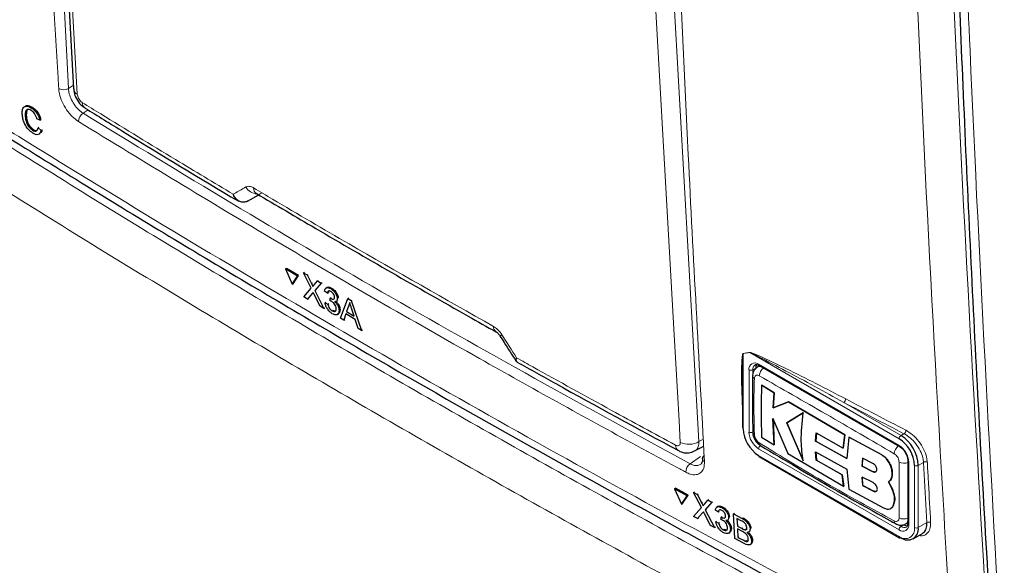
# Paper-space layout 'Blatt2' of a CAD drawing. Header units: millimetres. Extents: x 5 to 418, y 2 to 292.
# Tile 5 of 54: x 98 to 122, y 139 to 152. Entities that reach past the tile are written whole.
import ezdxf

# ---------------------------------------------------------------- set-up
doc = ezdxf.new("R2010")
doc.units = ezdxf.units.MM

psp = doc.layouts.new('Blatt2')

# ---------------------------------------------------------------- linework, layer by layer
at = {"color": 7, "linetype": 'Continuous', "lineweight": 18}
for p, q in [((98.48, 162.252), (99.077, 150.446)), ((113.878, 153.236), (114.527, 141.795)), ((99.077, 150.446), (99.201, 150.528)), ((99.561, 149.919), (99.437, 149.838)), ((105.032, 145.669), (105.055, 145.684)), ((105.054, 145.422), (105.077, 145.437)), ((115.774, 143.975), (115.611, 143.949)), ((115.611, 143.949), (115.611, 142.11)), ((119.43, 141.865), (115.774, 143.975)), ((115.753, 142.028), (115.753, 143.552)), ((115.918, 143.593), (115.847, 143.552)), ((115.847, 143.552), (115.847, 142.028)), ((115.988, 143.688), (119.43, 141.702)), ((118.077, 142.755), (119.477, 141.947)), ((114.527, 141.795), (114.636, 141.853)), ((119.477, 141.947), (119.55, 141.989)), ((119.43, 139.633), (115.988, 141.62)), ((114.31, 141.252), (114.565, 141.431)), ((115.988, 141.456), (119.43, 139.47)), ((118.994, 141.477), (118.996, 141.478)), ((119.665, 141.293), (119.665, 139.769)), ((119.807, 139.687), (119.807, 141.212)), ((120.03, 141.286), (119.901, 141.212)), ((119.901, 141.212), (119.901, 139.687)), ((120.112, 139.809), (120.03, 141.286)), ((118.796, 141.057), (118.799, 141.058)), ((118.804, 140.58), (118.806, 140.582)), ((114.593, 140.295), (114.616, 140.31)), ((114.615, 140.048), (114.637, 140.063)), ((115.584, 139.91), (115.606, 139.926)), ((115.583, 139.663), (115.605, 139.679)), ((119.395, 139.762), (119.477, 139.715)), ((119.548, 139.755), (119.477, 139.715)), ((119.901, 139.687), (120.112, 139.809)), ((115.616, 139.376), (115.638, 139.391))]:
    psp.add_line(p, q, dxfattribs=at)
at = {"color": 7, "linetype": 'Continuous', "lineweight": 25}
for p, q in [((98.579, 161.862), (99.206, 150.434)), ((98.062, 149.912), (98.044, 149.785)), ((98.167, 149.972), (98.191, 149.986)), ((98.02, 149.77), (98.043, 149.785)), ((98.379, 149.67), (98.307, 149.698)), ((98.379, 149.67), (98.403, 149.685)), ((98.196, 149.425), (98.22, 149.439)), ((98.333, 149.485), (98.357, 149.499)), ((98.333, 149.485), (98.407, 149.419)), ((98.407, 149.419), (98.432, 149.434)), ((103.467, 147.685), (103.46, 147.681)), ((103.467, 147.685), (103.745, 147.837)), ((103.684, 147.873), (103.684, 147.873)), ((104.394, 146.024), (104.418, 146.039)), ((104.394, 146.024), (104.561, 145.648)), ((104.692, 145.85), (104.394, 146.024)), ((104.716, 145.865), (104.418, 146.039)), ((104.561, 145.648), (104.692, 145.85)), ((104.584, 145.663), (104.716, 145.865)), ((104.692, 145.85), (104.716, 145.865)), ((104.837, 145.93), (104.861, 145.946)), ((105.026, 145.551), (104.837, 145.93)), ((104.837, 145.93), (104.929, 145.877)), ((104.929, 145.877), (104.952, 145.892)), ((104.929, 145.877), (105.032, 145.669)), ((105.095, 145.632), (105.18, 145.731)), ((105.18, 145.731), (105.203, 145.745)), ((105.18, 145.731), (105.273, 145.676)), ((104.561, 145.648), (104.584, 145.663)), ((104.846, 145.343), (105.026, 145.551)), ((105.273, 145.676), (105.118, 145.497)), ((105.118, 145.497), (105.141, 145.511)), ((105.118, 145.497), (105.337, 145.056)), ((105.273, 145.676), (105.296, 145.691)), ((105.425, 145.431), (105.355, 145.479)), ((105.415, 145.572), (105.389, 145.555)), ((105.504, 145.542), (105.526, 145.557)), ((104.939, 145.288), (104.846, 145.343)), ((105.054, 145.422), (104.939, 145.288)), ((104.939, 145.288), (104.962, 145.304)), ((105.245, 145.11), (105.101, 145.4)), ((105.425, 145.431), (105.448, 145.446)), ((105.489, 145.244), (105.492, 145.31)), ((105.492, 145.31), (105.514, 145.324)), ((105.502, 145.303), (105.524, 145.318)), ((105.638, 145.228), (105.664, 145.245)), ((105.666, 145.299), (105.689, 145.314)), ((105.744, 144.819), (105.922, 145.298)), ((105.922, 145.298), (105.945, 145.313)), ((105.922, 145.298), (106.008, 145.248)), ((106.008, 145.248), (106.031, 145.263)), ((106.008, 145.248), (106.258, 144.519)), ((105.337, 145.056), (105.245, 145.11)), ((105.337, 145.056), (105.359, 145.071)), ((105.365, 145.197), (105.388, 145.211)), ((105.365, 145.197), (105.434, 145.164)), ((105.434, 145.164), (105.457, 145.179)), ((105.542, 144.997), (105.564, 145.011)), ((105.71, 145.014), (105.733, 145.029)), ((105.939, 145.113), (105.894, 144.978)), ((105.894, 144.978), (105.916, 144.993)), ((105.939, 145.113), (105.962, 145.128)), ((106.078, 144.871), (106.016, 145.06)), ((105.669, 144.91), (105.695, 144.927)), ((105.825, 144.772), (105.744, 144.819)), ((105.875, 144.922), (105.825, 144.772)), ((105.825, 144.772), (105.847, 144.787)), ((106.105, 144.788), (105.875, 144.922)), ((105.894, 144.978), (106.078, 144.871)), ((106.177, 144.566), (106.105, 144.788)), ((106.258, 144.519), (106.177, 144.566)), ((106.258, 144.519), (106.282, 144.535)), ((116.01, 143.65), (115.96, 143.621)), ((116.002, 143.658), (119.443, 141.671)), ((115.592, 143.158), (115.592, 142.137)), ((116.062, 143.179), (116.065, 143.181)), ((116.368, 142.988), (116.062, 143.179)), ((116.065, 143.181), (116.371, 142.989)), ((116.346, 142.618), (116.368, 142.988)), ((116.371, 142.989), (116.348, 142.619)), ((116.368, 142.988), (116.371, 142.989)), ((116.718, 142.771), (116.346, 142.618)), ((116.346, 142.618), (116.348, 142.619)), ((116.348, 142.619), (116.721, 142.773)), ((116.718, 142.771), (116.721, 142.773)), ((118.099, 141.962), (116.718, 142.771)), ((116.721, 142.773), (118.101, 141.963)), ((116.339, 142.363), (116.706, 141.503)), ((116.368, 141.713), (116.339, 142.363)), ((116.341, 142.364), (116.37, 141.715)), ((117.083, 142.503), (116.677, 142.256)), ((116.679, 142.257), (117.085, 142.504)), ((116.677, 142.256), (116.679, 142.257)), ((116.677, 142.256), (117.079, 141.327)), ((117.081, 141.328), (116.679, 142.257)), ((116.062, 141.905), (116.368, 141.713)), ((117.386, 141.805), (117.402, 142.008)), ((117.404, 142.009), (117.388, 141.807)), ((117.402, 142.008), (118.06, 141.637)), ((118.06, 141.637), (118.099, 141.962)), ((118.101, 141.963), (118.062, 141.638)), ((118.099, 141.962), (118.101, 141.963)), ((118.202, 141.905), (118.15, 141.38)), ((118.202, 141.905), (118.204, 141.906)), ((118.994, 141.477), (118.202, 141.905)), ((118.204, 141.906), (118.996, 141.478)), ((114.421, 141.565), (114.645, 141.684)), ((116.368, 141.713), (116.37, 141.715)), ((117.386, 141.805), (117.388, 141.807)), ((118.15, 141.38), (117.386, 141.805)), ((117.388, 141.807), (118.153, 141.381)), ((118.06, 141.637), (118.062, 141.638)), ((116.002, 141.426), (119.443, 139.439)), ((116.706, 141.503), (118.071, 140.702)), ((117.385, 141.541), (118.149, 141.116)), ((117.401, 141.337), (117.385, 141.541)), ((117.387, 141.542), (117.404, 141.338)), ((118.536, 141.385), (118.525, 141.192)), ((118.528, 141.193), (118.538, 141.386)), ((118.804, 141.248), (118.536, 141.385)), ((117.401, 141.337), (117.404, 141.338)), ((118.032, 140.981), (117.401, 141.337)), ((117.404, 141.338), (118.034, 140.982)), ((118.525, 141.192), (118.528, 141.193)), ((118.525, 141.192), (118.796, 141.057)), ((118.799, 141.058), (118.528, 141.193)), ((119.646, 141.321), (119.646, 139.796)), ((118.032, 140.981), (118.034, 140.982)), ((118.071, 140.702), (118.032, 140.981)), ((118.034, 140.982), (118.074, 140.703)), ((118.149, 141.116), (118.201, 140.63)), ((118.524, 140.924), (118.535, 140.717)), ((118.795, 140.789), (118.524, 140.924)), ((118.538, 140.718), (118.527, 140.925)), ((119.26, 141.019), (119.263, 141.02)), ((113.93, 140.634), (113.953, 140.65)), ((114.262, 140.483), (113.953, 140.65)), ((118.071, 140.702), (118.074, 140.703)), ((118.535, 140.717), (118.538, 140.718)), ((118.535, 140.717), (118.804, 140.58)), ((118.806, 140.582), (118.538, 140.718)), ((119.256, 140.645), (119.167, 140.807)), ((119.168, 140.807), (119.17, 140.809)), ((119.169, 140.808), (119.259, 140.647)), ((119.256, 140.645), (119.259, 140.647)), ((114.24, 140.467), (113.93, 140.634)), ((113.93, 140.634), (114.101, 140.262)), ((114.101, 140.262), (114.24, 140.467)), ((114.124, 140.278), (114.262, 140.483)), ((114.24, 140.467), (114.262, 140.483)), ((114.391, 140.551), (114.414, 140.567)), ((114.586, 140.177), (114.391, 140.551)), ((114.391, 140.551), (114.487, 140.5)), ((114.487, 140.5), (114.509, 140.516)), ((114.487, 140.5), (114.593, 140.295)), ((118.201, 140.63), (119.051, 140.171)), ((114.101, 140.262), (114.124, 140.278)), ((114.397, 139.963), (114.586, 140.177)), ((114.659, 140.259), (114.748, 140.359)), ((114.845, 140.308), (114.682, 140.124)), ((114.748, 140.359), (114.77, 140.375)), ((114.748, 140.359), (114.845, 140.308)), ((114.845, 140.308), (114.866, 140.323)), ((114.988, 140.205), (114.963, 140.188)), ((115.084, 140.179), (115.106, 140.194)), ((119.283, 140.218), (119.285, 140.22)), ((114.494, 139.912), (114.397, 139.963)), ((114.615, 140.048), (114.494, 139.912)), ((114.494, 139.912), (114.516, 139.927)), ((114.813, 139.74), (114.664, 140.027)), ((114.682, 140.124), (114.704, 140.139)), ((114.682, 140.124), (114.908, 139.689)), ((115.002, 140.066), (114.929, 140.112)), ((115.002, 140.066), (115.023, 140.081)), ((115.067, 139.881), (115.071, 139.946)), ((115.071, 139.946), (115.092, 139.961)), ((115.081, 139.94), (115.103, 139.955)), ((115.253, 139.939), (115.275, 139.955)), ((115.374, 140.023), (115.395, 140.039)), ((115.408, 139.42), (115.374, 140.023)), ((115.374, 140.023), (115.584, 139.91)), ((119.229, 140.156), (119.231, 140.157)), ((114.908, 139.689), (114.813, 139.74)), ((114.908, 139.689), (114.93, 139.704)), ((114.939, 139.83), (114.96, 139.845)), ((114.939, 139.83), (115.01, 139.799)), ((115.01, 139.799), (115.032, 139.814)), ((115.225, 139.869), (115.25, 139.887)), ((115.564, 139.854), (115.457, 139.911)), ((115.457, 139.911), (115.467, 139.726)), ((115.467, 139.726), (115.489, 139.741)), ((115.467, 139.726), (115.583, 139.663)), ((119.593, 139.778), (119.643, 139.807)), ((115.121, 139.634), (115.143, 139.649)), ((115.257, 139.553), (115.282, 139.57)), ((115.297, 139.656), (115.319, 139.671)), ((115.595, 139.589), (115.471, 139.656)), ((115.471, 139.656), (115.483, 139.447)), ((115.483, 139.447), (115.505, 139.463)), ((115.483, 139.447), (115.616, 139.376)), ((115.65, 139.634), (115.672, 139.65)), ((115.748, 139.579), (115.773, 139.597)), ((115.778, 139.654), (115.801, 139.67)), ((119.777, 139.413), (120, 139.542)), ((115.619, 139.307), (115.408, 139.42)), ((115.664, 139.353), (115.686, 139.369)), ((115.779, 139.271), (115.804, 139.289)), ((115.816, 139.369), (115.838, 139.384))]:
    psp.add_line(p, q, dxfattribs=at)
at = {"color": 7, "linetype": 'Continuous', "lineweight": 18, "flags": 128}
for points in [[(98.668, 161.732), (98.697, 161.206), (98.813, 159.102), (99.296, 150.304)], [(114.069, 141.776), (114.039, 142.302), (113.919, 144.409), (113.419, 153.217)]]:
    psp.add_lwpolyline(points, dxfattribs=at)
at = {"color": 7, "linetype": 'Continuous', "lineweight": 18}
for centre, radius, start, end in [((98.954, 150.655), 0.242, 241.8654, 300.6211), ((99.374, 150.453), 0.169, 186.7627, 242.4398), ((99.579, 150.098), 0.162, 178.7918, 234.4647), ((99.575, 149.631), 0.249, 123.6038, 179.3326), ((103.72, 148.203), 0.341, 209.8641, 265.9262), ((103.776, 148.004), 0.16, 178.4114, 235.0292), ((109.648, 144.611), 0.157, 177.8387, 236.1943), ((109.615, 144.517), 0.136, 284.6474, 308.0898), ((115.539, 143.919), 0.0788, 22.6547, 26.0853), ((115.701, 143.945), 0.0789, 22.968, 26.4077), ((115.896, 143.575), 0.146, 50.7967, 189.214), ((115.8, 143.643), 0.102, 242.6097, 297.3903), ((115.982, 143.565), 0.135, 127.2774, 185.4814), ((116.02, 143.684), 0.032, 172.7442, 235.9436), ((116.262, 143.387), 0.257, 125.9042, 175.5829), ((115.921, 143.409), 0.0805, 185.4723, 243.6173), ((118.015, 142.841), 0.106, 305.3773, 359.8199), ((273.122, 439.13), 334.383, 242.38409, 242.66853), ((273.109, 439.103), 334.451, 242.38409, 242.66853), ((116.264, 142.051), 0.512, 182.6055, 237.3945), ((115.8, 142.119), 0.102, 242.6097, 297.3903), ((116.256, 142.046), 0.41, 182.6055, 237.3945), ((119.532, 141.86), 0.102, 122.6055, 177.3945), ((119.488, 142.075), 0.107, 305.7475, 359.8464), ((114.11, 141.703), 0.156, 177.5069, 235.7509), ((114.28, 142.219), 0.491, 244.5222, 300.2404), ((116.091, 141.615), 0.102, 122.6055, 177.3945), ((119.575, 141.48), 0.266, 128.0591, 175.9083), ((119.461, 141.698), 0.0319, 172.7016, 236.3692), ((119.154, 141.27), 0.512, 2.6055, 57.3945), ((114.697, 141.389), 0.0889, 187.5586, 246.6459), ((114.469, 141.043), 0.263, 127.3228, 179.8962), ((119.546, 141.53), 0.266, 244.053, 291.9305), ((119.679, 141.324), 0.0336, 185.8575, 245.6111), ((119.854, 141.303), 0.102, 242.6097, 297.3903), ((120.08, 141.201), 0.0983, 65.2349, 120.7657), ((119.541, 140.156), 0.257, 244.3933, 294.1897), ((119.39, 139.85), 0.0805, 176.4643, 234.483), ((119.522, 139.746), 0.146, 230.7967, 9.214), ((119.532, 139.628), 0.102, 122.6055, 177.3945), ((119.577, 139.65), 0.233, 230.7967, 9.214), ((119.554, 139.815), 0.127, 232.5875, 297.5638), ((119.679, 139.8), 0.0335, 185.6948, 245.6253), ((119.854, 139.778), 0.102, 242.6097, 297.3903), ((120.162, 139.725), 0.0981, 65.253, 120.867), ((119.461, 139.466), 0.032, 172.7442, 235.9436)]:
    psp.add_arc(centre, radius, start, end, dxfattribs=at)
at = {"color": 7, "linetype": 'Continuous', "lineweight": 25}
for centre, radius, start, end in [((116.083, 143.6), 0.165, 150.6194, 182.409), ((115.625, 142.14), 0.0335, 185.6948, 245.6253), ((116.43, 142.147), 0.82, 182.6055, 237.3945), ((115.922, 142.043), 0.0809, 183.0563, 243.1913), ((118.988, 141.174), 0.82, 2.6055, 57.3945), ((118.98, 141.17), 0.922, 2.6055, 57.3945), ((116.087, 141.759), 0.0814, 176.9633, 235.557), ((114.696, 141.376), 0.0867, 117.6139, 179.3631), ((116.02, 141.452), 0.032, 172.7442, 235.9436), ((119.642, 139.646), 0.262, 230.7967, 9.214), ((119.636, 139.895), 0.165, 237.5906, 269.4202), ((119.457, 139.47), 0.0335, 245.6929, 305.6176)]:
    psp.add_arc(centre, radius, start, end, dxfattribs=at)
at = {"color": 7, "linetype": 'Continuous', "lineweight": 18}
psp.add_ellipse((327.804, 271.272), major_axis=(295.049, 166.185), ratio=0.010893, start_param=2.426608, end_param=2.428475, dxfattribs=at)
for points, knots in [([(113.437, 171.439), (113.439, 171.349), (113.45, 170.902), (113.497, 169.026), (113.709, 161.536), (114.082, 151.921), (114.526, 143.808), (114.662, 141.307)], [0, 0, 0, 0, 0.008809, 0.044043, 0.184982, 0.748766, 1, 1, 1, 1]), ([(120.757, 136.297), (120.735, 136.647), (120.624, 138.4), (120.184, 145.777), (119.671, 156.374), (119.402, 165.655), (119.299, 169.218)], [0, 0, 0, 0, 0.032288, 0.161438, 0.678067, 1, 1, 1, 1]), ([(120.188, 169.235), (120.354, 163.708), (120.686, 152.654), (121.326, 141.775), (121.645, 136.334)], [0, 0, 0, 0, 0.4999, 1, 1, 1, 1]), ([(120.63, 168.289), (120.701, 165.458), (120.841, 159.797), (121.247, 148.716), (121.705, 140.547), (122.008, 135.153)], [0, 0, 0, 0, 0.253553, 0.507138, 1, 1, 1, 1]), ([(98.84, 150.441), (98.834, 150.529), (98.809, 150.967), (98.702, 152.809), (98.464, 156.97), (98.312, 160.821), (98.216, 163.252)], [0, 0, 0, 0, 0.020653, 0.103267, 0.433722, 1, 1, 1, 1]), ([(93.497, 152.034), (93.792, 151.843), (95.27, 150.891), (99.163, 148.436), (105.314, 144.735), (112.901, 140.425), (118.148, 137.668), (120.757, 136.297)], [0, 0, 0, 0, 0.0345662, 0.1728355, 0.4495496, 0.7262636, 1, 1, 1, 1]), ([(93.852, 151.445), (95.168, 150.598), (98.005, 148.771), (102.477, 146.029), (107.255, 143.211), (112.135, 140.453), (116.883, 137.873), (120.041, 136.238), (121.506, 135.48)], [0, 0, 0, 0, 0.150956, 0.325426, 0.499897, 0.674467, 0.849037, 1, 1, 1, 1]), ([(121.073, 134.614), (119.605, 135.374), (116.44, 137.012), (111.683, 139.598), (106.793, 142.361), (102.006, 145.185), (97.524, 147.933), (94.682, 149.762), (93.363, 150.611)], [0, 0, 0, 0, 0.150964, 0.325534, 0.500104, 0.674574, 0.849044, 1, 1, 1, 1]), ([(99.326, 149.634), (99.274, 149.671), (99.171, 149.747), (99.029, 149.922), (98.918, 150.119), (98.855, 150.301), (98.844, 150.401), (98.84, 150.441)], [0, 0, 0, 0, 0.214922, 0.429826, 0.644764, 0.859729, 1, 1, 1, 1]), ([(99.077, 150.446), (99.08, 150.416), (99.088, 150.34), (99.134, 150.204), (99.216, 150.055), (99.322, 149.923), (99.399, 149.866), (99.437, 149.838)], [0, 0, 0, 0, 0.140294, 0.355296, 0.57025, 0.785134, 1, 1, 1, 1]), ([(99.296, 150.304), (99.298, 150.288), (99.302, 150.257), (99.324, 150.206), (99.354, 150.158), (99.387, 150.122), (99.408, 150.108), (99.417, 150.102)], [0, 0, 0, 0, 0.214751, 0.429579, 0.643815, 0.857551, 1, 1, 1, 1]), ([(99.417, 150.102), (99.569, 150.008), (100.327, 149.54), (101.557, 148.789), (102.645, 148.137), (103.116, 147.855)], [0, 0, 0, 0, 0.124102, 0.620516, 1, 1, 1, 1]), ([(99.437, 149.838), (101.855, 148.368), (106.694, 145.425), (111.77, 142.644), (114.31, 141.252)], [0, 0, 0, 0, 0.499744, 1, 1, 1, 1]), ([(114.206, 141.044), (114.125, 141.087), (113.72, 141.306), (112.023, 142.225), (108.737, 144.048), (104.163, 146.681), (100.938, 148.65), (99.326, 149.634)], [0, 0, 0, 0, 0.015838, 0.079188, 0.332598, 0.666299, 1, 1, 1, 1]), ([(103.116, 147.855), (103.201, 147.904), (103.304, 147.964), (103.407, 148.023), (103.424, 148.033)], [0, 0, 0, 0, 0.830622, 1, 1, 1, 1]), ([(103.424, 148.033), (103.447, 148.041), (103.493, 148.058), (103.564, 148.037), (103.606, 148.014), (103.616, 148.009)], [0, 0, 0, 0, 0.428971, 0.858107, 1, 1, 1, 1]), ([(103.616, 148.009), (103.771, 147.917), (104.546, 147.457), (106.489, 146.318), (108.307, 145.288), (109.491, 144.617)], [0, 0, 0, 0, 0.0802422, 0.4012143, 1, 1, 1, 1]), ([(109.491, 144.617), (109.523, 144.596), (109.588, 144.553), (109.657, 144.473), (109.69, 144.423), (109.699, 144.411)], [0, 0, 0, 0, 0.428233, 0.856338, 1, 1, 1, 1]), ([(109.699, 144.411), (109.818, 144.223), (109.938, 144.035), (110.059, 143.848), (110.059, 143.847)], [0, 0, 0, 0, 0.996046, 1, 1, 1, 1]), ([(110.059, 143.847), (110.059, 143.846), (110.058, 143.845), (110.056, 143.842), (110.052, 143.834), (110.044, 143.815), (110.035, 143.788), (110.042, 143.779), (110.046, 143.775)], [0, 0, 0, 0, 0.0118657, 0.0363019, 0.0924861, 0.2369692, 0.6351792, 1, 1, 1, 1]), ([(110.059, 143.847), (110.059, 143.846), (110.058, 143.845), (110.057, 143.841), (110.055, 143.832), (110.05, 143.808), (110.048, 143.768), (110.065, 143.751), (110.075, 143.741)], [0, 0, 0, 0, 0.00947, 0.02898, 0.07383, 0.189166, 0.507065, 1, 1, 1, 1]), ([(110.059, 143.847), (110.192, 143.772), (110.965, 143.341), (112.26, 142.627), (113.431, 141.992), (113.954, 141.709)], [0, 0, 0, 0, 0.10352, 0.599934, 1, 1, 1, 1]), ([(115.592, 142.652), (115.583, 142.863), (115.57, 143.17), (115.57, 143.527), (115.574, 143.709), (115.58, 143.817), (115.586, 143.88), (115.593, 143.921), (115.599, 143.944), (115.607, 143.952), (115.609, 143.953), (115.609, 143.953)], [0, 0, 0, 0, 0.470485, 0.682967, 0.812238, 0.890335, 0.937214, 0.965179, 0.993268, 0.998399, 1, 1, 1, 1]), ([(115.611, 143.949), (115.611, 143.949), (115.61, 143.947), (115.606, 143.935), (115.603, 143.91), (115.6, 143.877), (115.599, 143.854), (115.599, 143.843)], [0, 0, 0, 0, 0.01396, 0.065643, 0.386149, 0.715033, 1, 1, 1, 1]), ([(115.609, 143.953), (115.636, 143.957), (115.69, 143.966), (115.744, 143.975), (115.772, 143.98)], [0, 0, 0, 0, 0.488773, 1, 1, 1, 1]), ([(115.772, 143.98), (115.788, 143.977), (115.857, 143.963), (116.161, 143.82), (116.921, 143.466), (117.636, 143.093), (118.122, 142.841)], [0, 0, 0, 0, 0.021746, 0.094659, 0.385877, 1, 1, 1, 1]), ([(118.077, 142.755), (117.603, 143.015), (116.905, 143.398), (116.156, 143.787), (115.86, 143.942), (115.79, 143.969), (115.774, 143.975)], [0, 0, 0, 0, 0.614896, 0.90624, 0.97887, 1, 1, 1, 1]), ([(115.962, 143.617), (115.967, 143.622), (115.989, 143.64), (116.02, 143.636), (116.044, 143.634)], [0, 0, 0, 0, 0.262069, 1, 1, 1, 1]), ([(115.885, 143.337), (115.88, 143.16), (115.867, 142.705), (115.878, 142.249), (115.885, 141.971)], [0, 0, 0, 0, 0.389871, 1, 1, 1, 1]), ([(116.005, 143.407), (115.992, 143.413), (115.966, 143.425), (115.931, 143.421), (115.903, 143.402), (115.888, 143.372), (115.886, 143.347), (115.885, 143.337)], [0, 0, 0, 0, 0.213396, 0.428592, 0.644319, 0.859268, 1, 1, 1, 1]), ([(119.31, 141.499), (118.752, 141.824), (117.635, 142.472), (116.549, 143.095), (116.005, 143.407)], [0, 0, 0, 0, 0.499895, 1, 1, 1, 1]), ([(117.53, 142.776), (117.606, 142.731), (117.757, 142.64), (117.913, 142.553), (117.991, 142.51)], [0, 0, 0, 0, 0.500059, 1, 1, 1, 1]), ([(115.885, 141.971), (115.887, 141.955), (115.891, 141.922), (115.912, 141.869), (115.942, 141.82), (115.975, 141.784), (115.997, 141.769), (116.005, 141.763)], [0, 0, 0, 0, 0.213847, 0.429203, 0.644917, 0.859644, 1, 1, 1, 1]), ([(120.03, 141.286), (120.025, 141.321), (120.014, 141.412), (119.953, 141.572), (119.843, 141.745), (119.703, 141.895), (119.601, 141.958), (119.55, 141.989)], [0, 0, 0, 0, 0.139387, 0.354958, 0.570297, 0.785163, 1, 1, 1, 1]), ([(119.594, 142.075), (119.651, 142.04), (119.763, 141.971), (119.918, 141.802), (120.038, 141.61), (120.105, 141.431), (120.116, 141.33), (120.121, 141.291)], [0, 0, 0, 0, 0.214859, 0.429705, 0.645015, 0.860585, 1, 1, 1, 1]), ([(113.954, 141.709), (113.963, 141.705), (113.986, 141.695), (114.019, 141.692), (114.049, 141.705), (114.067, 141.733), (114.068, 141.762), (114.069, 141.776)], [0, 0, 0, 0, 0.142449, 0.356185, 0.570421, 0.785249, 1, 1, 1, 1]), ([(114.527, 141.795), (114.523, 141.752), (114.516, 141.666), (114.472, 141.59), (114.43, 141.575), (114.418, 141.57)], [0, 0, 0, 0, 0.419306, 0.839213, 1, 1, 1, 1]), ([(116.005, 141.763), (116.548, 141.43), (117.635, 140.763), (118.751, 140.158), (119.31, 139.855)], [0, 0, 0, 0, 0.4998954, 1, 1, 1, 1]), ([(119.43, 141.291), (119.429, 141.307), (119.426, 141.34), (119.405, 141.394), (119.375, 141.442), (119.341, 141.479), (119.319, 141.493), (119.31, 141.499)], [0, 0, 0, 0, 0.2138446, 0.4291993, 0.6449134, 0.8596426, 1, 1, 1, 1]), ([(114.662, 141.307), (114.66, 141.251), (114.656, 141.138), (114.581, 141.026), (114.464, 140.974), (114.331, 140.985), (114.242, 141.027), (114.206, 141.044)], [0, 0, 0, 0, 0.214932, 0.429877, 0.644876, 0.859886, 1, 1, 1, 1]), ([(114.31, 141.252), (114.336, 141.24), (114.404, 141.209), (114.499, 141.199), (114.548, 141.227), (114.57, 141.24)], [0, 0, 0, 0, 0.266618, 0.675803, 1, 1, 1, 1]), ([(119.43, 139.924), (119.43, 140.099), (119.431, 140.547), (119.43, 141.009), (119.43, 141.291)], [0, 0, 0, 0, 0.389872, 1, 1, 1, 1]), ([(120.121, 141.291), (120.123, 141.256), (120.133, 141.08), (120.16, 140.588), (120.185, 140.131), (120.203, 139.814)], [0, 0, 0, 0, 0.071295, 0.356473, 1, 1, 1, 1]), ([(119.31, 139.855), (119.323, 139.849), (119.351, 139.838), (119.386, 139.841), (119.413, 139.861), (119.428, 139.891), (119.429, 139.915), (119.43, 139.924)], [0, 0, 0, 0, 0.213395, 0.428589, 0.644315, 0.859265, 1, 1, 1, 1]), ([(119.646, 139.852), (119.64, 139.835), (119.63, 139.802), (119.604, 139.788), (119.591, 139.781)], [0, 0, 0, 0, 0.501484, 1, 1, 1, 1]), ([(120.203, 139.814), (120.201, 139.758), (120.197, 139.645), (120.119, 139.534), (120.022, 139.479), (119.944, 139.49), (119.918, 139.494)], [0, 0, 0, 0, 0.2845948, 0.5692083, 0.8532058, 1, 1, 1, 1])]:
    psp.add_open_spline(points, degree=3, knots=knots, dxfattribs=at)
at = {"color": 7, "linetype": 'Continuous', "lineweight": 25}
for points, knots in [([(120.414, 168.582), (120.44, 167.443), (120.524, 163.779), (120.704, 157.75), (120.984, 150.42), (121.335, 143.023), (121.631, 138.017), (121.783, 135.438)], [0, 0, 0, 0, 0.1018925, 0.3278611, 0.5417618, 0.763914, 1, 1, 1, 1]), ([(93.636, 151.767), (93.698, 151.727), (95.049, 150.839), (97.762, 149.139), (101.777, 146.671), (105.87, 144.25), (110.028, 141.87), (114.26, 139.533), (117.883, 137.587), (120.124, 136.435), (120.904, 136.034)], [0, 0, 0, 0, 0.007316, 0.159791, 0.31208, 0.464128, 0.615833, 0.767297, 0.919011, 1, 1, 1, 1]), ([(99.212, 150.433), (99.213, 150.406), (99.214, 150.326), (99.273, 150.189), (99.364, 150.05), (99.453, 149.994), (99.488, 149.971)], [0, 0, 0, 0, 0.14525, 0.435418, 0.773588, 1, 1, 1, 1]), ([(97.946, 149.816), (97.947, 149.858), (97.947, 149.941), (97.998, 150.012), (98.08, 150.017), (98.138, 149.987), (98.167, 149.972)], [0, 0, 0, 0, 0.2804925, 0.5595697, 0.7796153, 1, 1, 1, 1]), ([(98.207, 149.351), (98.168, 149.378), (98.09, 149.433), (98.002, 149.577), (97.959, 149.707), (97.951, 149.779), (97.946, 149.816)], [0, 0, 0, 0, 0.279955, 0.558088, 0.778912, 1, 1, 1, 1]), ([(98.01, 149.987), (98.017, 149.999), (98.036, 150.033), (98.105, 150.03), (98.163, 150.001), (98.192, 149.986)], [0, 0, 0, 0, 0.222773, 0.611088, 1, 1, 1, 1]), ([(98.168, 149.904), (98.15, 149.914), (98.113, 149.934), (98.066, 149.932), (98.02, 149.89), (98.02, 149.819), (98.02, 149.77)], [0, 0, 0, 0, 0.187223, 0.373906, 0.560736, 1, 1, 1, 1]), ([(98.167, 149.972), (98.193, 149.953), (98.244, 149.917), (98.309, 149.834), (98.355, 149.749), (98.371, 149.697), (98.379, 149.67)], [0, 0, 0, 0, 0.280081, 0.559449, 0.779549, 1, 1, 1, 1]), ([(98.307, 149.698), (98.3, 149.72), (98.286, 149.765), (98.251, 149.828), (98.209, 149.876), (98.182, 149.895), (98.168, 149.904)], [0, 0, 0, 0, 0.280553, 0.559739, 0.779654, 1, 1, 1, 1]), ([(98.192, 149.986), (98.218, 149.968), (98.269, 149.932), (98.334, 149.849), (98.379, 149.764), (98.395, 149.711), (98.403, 149.685)], [0, 0, 0, 0, 0.280081, 0.559449, 0.779549, 1, 1, 1, 1]), ([(99.485, 149.966), (99.799, 149.772), (101.038, 149.008), (102.296, 148.253), (103.235, 147.689)], [0, 0, 0, 0, 0.253249, 1, 1, 1, 1]), ([(98.02, 149.77), (98.023, 149.737), (98.03, 149.67), (98.066, 149.565), (98.129, 149.475), (98.174, 149.441), (98.196, 149.425)], [0, 0, 0, 0, 0.281245, 0.560716, 0.780138, 1, 1, 1, 1]), ([(98.044, 149.785), (98.048, 149.752), (98.055, 149.685), (98.09, 149.579), (98.154, 149.49), (98.198, 149.456), (98.22, 149.439)], [0, 0, 0, 0, 0.281245, 0.560716, 0.780138, 1, 1, 1, 1]), ([(98.196, 149.425), (98.216, 149.414), (98.255, 149.394), (98.313, 149.407), (98.325, 149.455), (98.333, 149.485)], [0, 0, 0, 0, 0.280711, 0.560905, 1, 1, 1, 1]), ([(98.407, 149.419), (98.4, 149.393), (98.387, 149.342), (98.336, 149.309), (98.273, 149.314), (98.229, 149.339), (98.207, 149.351)], [0, 0, 0, 0, 0.280256, 0.559546, 0.779589, 1, 1, 1, 1]), ([(98.22, 149.439), (98.241, 149.428), (98.271, 149.411), (98.292, 149.418), (98.298, 149.42)], [0, 0, 0, 0, 0.692443, 1, 1, 1, 1]), ([(98.432, 149.434), (98.427, 149.405), (98.422, 149.375), (98.404, 149.363), (98.402, 149.362)], [0, 0, 0, 0, 0.942519, 1, 1, 1, 1]), ([(103.46, 147.681), (103.453, 147.678), (103.418, 147.662), (103.347, 147.651), (103.251, 147.681), (103.179, 147.743), (103.14, 147.803), (103.124, 147.836), (103.118, 147.849), (103.116, 147.854), (103.116, 147.855)], [0, 0, 0, 0, 0.050098, 0.27415, 0.515159, 0.765666, 0.911881, 0.965579, 0.995274, 1, 1, 1, 1]), ([(103.235, 147.689), (103.235, 147.689), (103.204, 147.699), (103.167, 147.747), (103.134, 147.803), (103.122, 147.836), (103.118, 147.849), (103.116, 147.854), (103.116, 147.855)], [0, 0, 0, 0, 0.007753, 0.520425, 0.819667, 0.929558, 0.99033, 1, 1, 1, 1]), ([(103.684, 147.873), (104.168, 147.587), (105.881, 146.575), (107.844, 145.447), (109.331, 144.61), (109.559, 144.481)], [0, 0, 0, 0, 0.250003, 0.885128, 1, 1, 1, 1]), ([(105.032, 145.669), (105.039, 145.655), (105.048, 145.636), (105.06, 145.611), (105.062, 145.601), (105.064, 145.595)], [0, 0, 0, 0, 0.561277, 0.781763, 1, 1, 1, 1]), ([(105.064, 145.595), (105.07, 145.602), (105.08, 145.614), (105.091, 145.627), (105.095, 145.632)], [0, 0, 0, 0, 0.56, 1, 1, 1, 1]), ([(105.355, 145.479), (105.359, 145.499), (105.367, 145.54), (105.404, 145.569), (105.453, 145.568), (105.487, 145.551), (105.504, 145.542)], [0, 0, 0, 0, 0.280253, 0.559523, 0.779592, 1, 1, 1, 1]), ([(105.418, 145.568), (105.423, 145.573), (105.437, 145.587), (105.477, 145.582), (105.511, 145.566), (105.527, 145.557)], [0, 0, 0, 0, 0.2012, 0.600294, 1, 1, 1, 1]), ([(105.51, 145.471), (105.497, 145.477), (105.472, 145.489), (105.444, 145.482), (105.429, 145.46), (105.426, 145.441), (105.425, 145.431)], [0, 0, 0, 0, 0.280001, 0.559131, 0.77932, 1, 1, 1, 1]), ([(105.47, 145.494), (105.469, 145.494), (105.461, 145.493), (105.453, 145.474), (105.45, 145.456), (105.448, 145.446)], [0, 0, 0, 0, 0.0549923, 0.5269703, 1, 1, 1, 1]), ([(105.504, 145.542), (105.525, 145.527), (105.568, 145.497), (105.622, 145.43), (105.657, 145.359), (105.663, 145.319), (105.666, 145.299)], [0, 0, 0, 0, 0.2801842, 0.5598553, 0.7799999, 1, 1, 1, 1]), ([(105.597, 145.337), (105.595, 145.351), (105.591, 145.379), (105.566, 145.421), (105.538, 145.453), (105.519, 145.465), (105.51, 145.471)], [0, 0, 0, 0, 0.27946, 0.558952, 0.779255, 1, 1, 1, 1]), ([(105.527, 145.557), (105.549, 145.542), (105.592, 145.513), (105.646, 145.445), (105.681, 145.374), (105.687, 145.334), (105.69, 145.314)], [0, 0, 0, 0, 0.280184, 0.559855, 0.78, 1, 1, 1, 1]), ([(105.077, 145.449), (105.072, 145.444), (105.065, 145.435), (105.057, 145.426), (105.054, 145.422)], [0, 0, 0, 0, 0.5600016, 1, 1, 1, 1]), ([(105.101, 145.4), (105.096, 145.409), (105.088, 145.425), (105.08, 145.441), (105.077, 145.449)], [0, 0, 0, 0, 0.56, 1, 1, 1, 1]), ([(105.533, 145.226), (105.524, 145.231), (105.509, 145.238), (105.495, 145.242), (105.489, 145.244)], [0, 0, 0, 0, 0.559772, 1, 1, 1, 1]), ([(105.492, 145.31), (105.493, 145.308), (105.497, 145.306), (105.5, 145.304), (105.502, 145.303)], [0, 0, 0, 0, 0.560003, 1, 1, 1, 1]), ([(105.502, 145.303), (105.515, 145.297), (105.542, 145.283), (105.576, 145.282), (105.597, 145.302), (105.597, 145.325), (105.597, 145.337)], [0, 0, 0, 0, 0.28068, 0.560951, 0.780057, 1, 1, 1, 1]), ([(105.641, 145.055), (105.638, 145.073), (105.633, 145.108), (105.604, 145.162), (105.568, 145.203), (105.545, 145.219), (105.533, 145.226)], [0, 0, 0, 0, 0.279747, 0.559171, 0.779444, 1, 1, 1, 1]), ([(105.666, 145.299), (105.666, 145.285), (105.665, 145.258), (105.644, 145.225), (105.617, 145.223), (105.6, 145.222)], [0, 0, 0, 0, 0.280496, 0.561003, 1, 1, 1, 1]), ([(105.543, 144.928), (105.52, 144.945), (105.472, 144.977), (105.415, 145.053), (105.378, 145.13), (105.37, 145.174), (105.365, 145.197)], [0, 0, 0, 0, 0.279911, 0.559249, 0.779476, 1, 1, 1, 1]), ([(105.434, 145.164), (105.439, 145.146), (105.447, 145.111), (105.472, 145.059), (105.507, 145.019), (105.53, 145.004), (105.542, 144.997)], [0, 0, 0, 0, 0.280881, 0.560073, 0.779653, 1, 1, 1, 1]), ([(105.542, 144.997), (105.558, 144.989), (105.589, 144.974), (105.623, 144.986), (105.64, 145.015), (105.641, 145.042), (105.641, 145.055)], [0, 0, 0, 0, 0.279883, 0.558993, 0.779319, 1, 1, 1, 1]), ([(105.71, 145.014), (105.709, 144.987), (105.706, 144.933), (105.66, 144.899), (105.604, 144.898), (105.563, 144.918), (105.543, 144.928)], [0, 0, 0, 0, 0.279401, 0.559064, 0.779378, 1, 1, 1, 1]), ([(105.565, 145.012), (105.582, 145.004), (105.611, 144.989), (105.63, 144.999), (105.639, 145.004)], [0, 0, 0, 0, 0.556828, 1, 1, 1, 1]), ([(105.6, 145.222), (105.616, 145.207), (105.65, 145.176), (105.685, 145.116), (105.705, 145.06), (105.708, 145.03), (105.71, 145.014)], [0, 0, 0, 0, 0.279807, 0.559185, 0.779408, 1, 1, 1, 1]), ([(105.643, 145.218), (105.653, 145.208), (105.679, 145.183), (105.709, 145.131), (105.729, 145.076), (105.732, 145.045), (105.734, 145.029)], [0, 0, 0, 0, 0.18872, 0.503433, 0.751509, 1, 1, 1, 1]), ([(105.734, 145.029), (105.733, 145.001), (105.732, 144.955), (105.704, 144.938), (105.693, 144.932)], [0, 0, 0, 0, 0.606083, 1, 1, 1, 1]), ([(105.969, 145.203), (105.965, 145.185), (105.958, 145.152), (105.945, 145.125), (105.939, 145.113)], [0, 0, 0, 0, 0.559915, 1, 1, 1, 1]), ([(106.016, 145.06), (106.007, 145.087), (105.991, 145.135), (105.976, 145.182), (105.969, 145.203)], [0, 0, 0, 0, 0.560002, 1, 1, 1, 1]), ([(109.561, 144.48), (109.561, 144.48), (109.563, 144.479), (109.58, 144.467), (109.604, 144.445), (109.629, 144.416), (109.643, 144.395), (109.649, 144.386)], [0, 0, 0, 0, 0.088719, 0.325385, 0.55699, 0.815514, 1, 1, 1, 1]), ([(109.649, 144.386), (109.685, 144.331), (109.815, 144.126), (109.946, 143.922), (110.042, 143.772)], [0, 0, 0, 0, 0.269026, 1, 1, 1, 1]), ([(115.599, 143.843), (115.598, 143.834), (115.596, 143.789), (115.594, 143.687), (115.592, 143.498), (115.591, 143.316), (115.593, 143.192), (115.594, 143.165)], [0, 0, 0, 0, 0.045133, 0.20009, 0.457234, 0.880512, 1, 1, 1, 1]), ([(110.044, 143.773), (110.05, 143.763), (110.058, 143.748), (110.072, 143.743), (110.077, 143.742)], [0, 0, 0, 0, 0.710226, 1, 1, 1, 1]), ([(110.075, 143.741), (110.389, 143.565), (111.694, 142.837), (113.018, 142.119), (114.023, 141.573)], [0, 0, 0, 0, 0.240444, 1, 1, 1, 1]), ([(115.962, 143.617), (115.943, 143.606), (115.899, 143.581), (115.86, 143.511), (115.84, 143.449), (115.843, 143.411), (115.844, 143.402)], [0, 0, 0, 0, 0.250573, 0.570587, 0.893513, 1, 1, 1, 1]), ([(115.903, 143.671), (115.907, 143.675), (115.919, 143.683), (115.955, 143.681), (115.989, 143.664), (116.002, 143.658)], [0, 0, 0, 0, 0.290447, 0.725469, 1, 1, 1, 1]), ([(115.841, 143.403), (115.839, 143.291), (115.831, 142.831), (115.839, 142.38), (115.845, 142.039)], [0, 0, 0, 0, 0.243254, 1, 1, 1, 1]), ([(116.062, 143.179), (116.056, 143.008), (116.041, 142.575), (116.054, 142.158), (116.062, 141.905)], [0, 0, 0, 0, 0.394464, 1, 1, 1, 1]), ([(117.079, 141.327), (117.058, 141.482), (117.008, 141.844), (117.056, 142.263), (117.083, 142.503)], [0, 0, 0, 0, 0.427268, 1, 1, 1, 1]), ([(115.845, 142.035), (115.845, 142.018), (115.843, 141.964), (115.879, 141.869), (115.945, 141.762), (116.009, 141.716), (116.041, 141.695)], [0, 0, 0, 0, 0.127304, 0.412419, 0.716981, 1, 1, 1, 1]), ([(116.042, 141.693), (116.336, 141.517), (117.369, 140.896), (118.476, 140.262), (119.297, 139.811), (119.345, 139.785)], [0, 0, 0, 0, 0.27245, 0.957149, 1, 1, 1, 1]), ([(119.443, 141.671), (119.462, 141.659), (119.501, 141.632), (119.562, 141.563), (119.612, 141.475), (119.641, 141.388), (119.645, 141.341), (119.646, 141.321)], [0, 0, 0, 0, 0.178594, 0.391157, 0.611318, 0.832978, 1, 1, 1, 1]), ([(114.025, 141.578), (114.037, 141.57), (114.091, 141.534), (114.203, 141.514), (114.331, 141.519), (114.396, 141.557), (114.418, 141.57)], [0, 0, 0, 0, 0.10436, 0.466054, 0.813221, 1, 1, 1, 1]), ([(114.609, 141.377), (114.609, 141.375), (114.615, 141.332), (114.6, 141.273), (114.587, 141.243), (114.574, 141.24), (114.57, 141.239)], [0, 0, 0, 0, 0.019853, 0.429805, 0.849694, 1, 1, 1, 1]), ([(119.26, 141.019), (119.258, 141.056), (119.253, 141.128), (119.208, 141.246), (119.14, 141.354), (119.065, 141.433), (119.014, 141.464), (118.994, 141.477)], [0, 0, 0, 0, 0.214509, 0.429017, 0.643582, 0.858182, 1, 1, 1, 1]), ([(118.996, 141.478), (119.027, 141.458), (119.088, 141.418), (119.168, 141.32), (119.228, 141.208), (119.26, 141.104), (119.262, 141.044), (119.263, 141.02)], [0, 0, 0, 0, 0.214476, 0.428949, 0.643502, 0.858103, 1, 1, 1, 1]), ([(118.796, 141.057), (118.806, 141.053), (118.826, 141.046), (118.852, 141.049), (118.873, 141.064), (118.885, 141.088), (118.888, 141.12), (118.881, 141.156), (118.864, 141.191), (118.841, 141.222), (118.82, 141.24), (118.807, 141.247), (118.804, 141.248)], [0, 0, 0, 0, 0.107912, 0.215821, 0.323761, 0.431549, 0.539075, 0.646323, 0.753352, 0.860272, 0.967233, 1, 1, 1, 1]), ([(118.861, 141.056), (118.861, 141.056), (118.855, 141.05), (118.837, 141.048), (118.815, 141.051), (118.802, 141.057), (118.799, 141.058)], [0, 0, 0, 0, 0.001592, 0.4315, 0.862221, 1, 1, 1, 1]), ([(119.167, 140.807), (119.189, 140.824), (119.233, 140.86), (119.26, 140.941), (119.26, 140.999), (119.26, 141.019)], [0, 0, 0, 0, 0.392094, 0.78422, 1, 1, 1, 1]), ([(119.263, 141.02), (119.261, 140.984), (119.258, 140.911), (119.218, 140.842), (119.182, 140.817), (119.169, 140.808)], [0, 0, 0, 0, 0.391292, 0.782567, 1, 1, 1, 1]), ([(118.804, 140.58), (118.815, 140.576), (118.837, 140.567), (118.865, 140.57), (118.887, 140.585), (118.898, 140.612), (118.899, 140.646), (118.888, 140.685), (118.868, 140.724), (118.84, 140.759), (118.814, 140.779), (118.799, 140.787), (118.795, 140.789)], [0, 0, 0, 0, 0.107231, 0.21447, 0.32152, 0.428468, 0.535456, 0.6426, 0.749981, 0.857628, 0.96549, 1, 1, 1, 1]), ([(119.283, 140.218), (119.298, 140.257), (119.327, 140.334), (119.316, 140.488), (119.276, 140.594), (119.256, 140.645)], [0, 0, 0, 0, 0.340601, 0.681212, 1, 1, 1, 1]), ([(119.259, 140.647), (119.279, 140.592), (119.32, 140.482), (119.328, 140.33), (119.299, 140.256), (119.285, 140.22)], [0, 0, 0, 0, 0.340679, 0.681374, 1, 1, 1, 1]), ([(118.874, 140.577), (118.874, 140.577), (118.868, 140.571), (118.848, 140.569), (118.824, 140.573), (118.81, 140.58), (118.806, 140.582)], [0, 0, 0, 0, 0.012533, 0.440497, 0.868653, 1, 1, 1, 1]), ([(114.593, 140.295), (114.6, 140.281), (114.61, 140.262), (114.622, 140.237), (114.624, 140.227), (114.626, 140.221)], [0, 0, 0, 0, 0.561277, 0.781763, 1, 1, 1, 1]), ([(114.626, 140.221), (114.632, 140.228), (114.643, 140.241), (114.654, 140.254), (114.659, 140.259)], [0, 0, 0, 0, 0.56, 1, 1, 1, 1]), ([(114.929, 140.112), (114.933, 140.133), (114.942, 140.174), (114.981, 140.203), (115.032, 140.203), (115.067, 140.187), (115.084, 140.179)], [0, 0, 0, 0, 0.280253, 0.559523, 0.779592, 1, 1, 1, 1]), ([(114.992, 140.201), (114.997, 140.207), (115.013, 140.221), (115.055, 140.218), (115.09, 140.202), (115.107, 140.194)], [0, 0, 0, 0, 0.221141, 0.610272, 1, 1, 1, 1]), ([(115.084, 140.179), (115.107, 140.164), (115.152, 140.135), (115.208, 140.069), (115.243, 139.999), (115.25, 139.959), (115.253, 139.939)], [0, 0, 0, 0, 0.280184, 0.559855, 0.78, 1, 1, 1, 1]), ([(115.107, 140.194), (115.13, 140.18), (115.174, 140.151), (115.23, 140.085), (115.266, 140.015), (115.272, 139.975), (115.276, 139.955)], [0, 0, 0, 0, 0.280184, 0.559855, 0.78, 1, 1, 1, 1]), ([(119.051, 140.171), (119.08, 140.159), (119.137, 140.134), (119.211, 140.141), (119.259, 140.174), (119.277, 140.207), (119.283, 140.218)], [0, 0, 0, 0, 0.284973, 0.569944, 0.854959, 1, 1, 1, 1]), ([(119.285, 140.22), (119.274, 140.197), (119.26, 140.169), (119.234, 140.161), (119.23, 140.16)], [0, 0, 0, 0, 0.8497105, 1, 1, 1, 1]), ([(114.639, 140.075), (114.634, 140.07), (114.626, 140.061), (114.618, 140.052), (114.615, 140.048)], [0, 0, 0, 0, 0.560002, 1, 1, 1, 1]), ([(114.664, 140.027), (114.659, 140.036), (114.651, 140.052), (114.642, 140.068), (114.639, 140.075)], [0, 0, 0, 0, 0.56, 1, 1, 1, 1]), ([(115.091, 140.108), (115.078, 140.114), (115.051, 140.125), (115.022, 140.118), (115.006, 140.095), (115.003, 140.075), (115.002, 140.066)], [0, 0, 0, 0, 0.280001, 0.559131, 0.77932, 1, 1, 1, 1]), ([(115.071, 139.946), (115.073, 139.945), (115.076, 139.943), (115.08, 139.941), (115.081, 139.94)], [0, 0, 0, 0, 0.560003, 1, 1, 1, 1]), ([(115.081, 139.94), (115.095, 139.933), (115.124, 139.921), (115.159, 139.92), (115.181, 139.941), (115.181, 139.964), (115.181, 139.976)], [0, 0, 0, 0, 0.28068, 0.560951, 0.780057, 1, 1, 1, 1]), ([(115.181, 139.976), (115.179, 139.99), (115.175, 140.018), (115.149, 140.059), (115.12, 140.09), (115.1, 140.102), (115.091, 140.108)], [0, 0, 0, 0, 0.27946, 0.558952, 0.779255, 1, 1, 1, 1]), ([(115.253, 139.939), (115.252, 139.926), (115.252, 139.899), (115.23, 139.865), (115.201, 139.863), (115.183, 139.861)], [0, 0, 0, 0, 0.280496, 0.561003, 1, 1, 1, 1]), ([(115.606, 139.926), (115.631, 139.912), (115.681, 139.883), (115.748, 139.815), (115.789, 139.737), (115.797, 139.692), (115.801, 139.67)], [0, 0, 0, 0, 0.281116, 0.560026, 0.780112, 1, 1, 1, 1]), ([(115.123, 139.566), (115.098, 139.582), (115.049, 139.613), (114.99, 139.688), (114.952, 139.764), (114.943, 139.808), (114.939, 139.83)], [0, 0, 0, 0, 0.279911, 0.559249, 0.779476, 1, 1, 1, 1]), ([(115.01, 139.799), (115.015, 139.781), (115.024, 139.746), (115.05, 139.695), (115.086, 139.656), (115.11, 139.641), (115.121, 139.634)], [0, 0, 0, 0, 0.280881, 0.560073, 0.779653, 1, 1, 1, 1]), ([(115.113, 139.864), (115.105, 139.868), (115.089, 139.875), (115.074, 139.879), (115.067, 139.881)], [0, 0, 0, 0, 0.559772, 1, 1, 1, 1]), ([(115.225, 139.695), (115.223, 139.713), (115.217, 139.748), (115.187, 139.801), (115.15, 139.841), (115.126, 139.856), (115.113, 139.864)], [0, 0, 0, 0, 0.279747, 0.559171, 0.779444, 1, 1, 1, 1]), ([(115.121, 139.634), (115.138, 139.627), (115.171, 139.612), (115.206, 139.625), (115.225, 139.655), (115.225, 139.682), (115.225, 139.695)], [0, 0, 0, 0, 0.279883, 0.558993, 0.779319, 1, 1, 1, 1]), ([(115.183, 139.861), (115.2, 139.846), (115.235, 139.816), (115.272, 139.757), (115.292, 139.702), (115.295, 139.671), (115.297, 139.656)], [0, 0, 0, 0, 0.279807, 0.559185, 0.779408, 1, 1, 1, 1]), ([(115.228, 139.855), (115.238, 139.847), (115.264, 139.823), (115.294, 139.773), (115.315, 139.718), (115.318, 139.687), (115.32, 139.672)], [0, 0, 0, 0, 0.176256, 0.495804, 0.747691, 1, 1, 1, 1]), ([(115.699, 139.689), (115.697, 139.707), (115.693, 139.733), (115.674, 139.769), (115.634, 139.818), (115.595, 139.838), (115.564, 139.854)], [0, 0, 0, 0, 0.2495123, 0.3750187, 0.5002443, 1, 1, 1, 1]), ([(115.584, 139.91), (115.609, 139.896), (115.658, 139.868), (115.725, 139.8), (115.767, 139.721), (115.774, 139.676), (115.778, 139.654)], [0, 0, 0, 0, 0.281116, 0.560026, 0.780112, 1, 1, 1, 1]), ([(115.65, 139.634), (115.659, 139.633), (115.676, 139.631), (115.698, 139.648), (115.699, 139.674), (115.699, 139.689)], [0, 0, 0, 0, 0.280869, 0.561063, 1, 1, 1, 1]), ([(119.346, 139.788), (119.362, 139.779), (119.405, 139.752), (119.484, 139.744), (119.555, 139.753), (119.585, 139.776), (119.591, 139.781)], [0, 0, 0, 0, 0.210984, 0.572295, 0.906715, 1, 1, 1, 1]), ([(119.646, 139.796), (119.644, 139.778), (119.641, 139.738), (119.625, 139.711), (119.614, 139.706), (119.61, 139.704)], [0, 0, 0, 0, 0.370052, 0.797059, 1, 1, 1, 1]), ([(119.997, 139.548), (120.009, 139.553), (120.058, 139.572), (120.106, 139.66), (120.11, 139.759), (120.112, 139.809)], [0, 0, 0, 0, 0.141527, 0.570733, 1, 1, 1, 1]), ([(115.297, 139.656), (115.295, 139.629), (115.292, 139.575), (115.245, 139.54), (115.186, 139.537), (115.144, 139.556), (115.123, 139.566)], [0, 0, 0, 0, 0.279401, 0.559064, 0.779378, 1, 1, 1, 1]), ([(115.144, 139.65), (115.161, 139.642), (115.192, 139.628), (115.213, 139.639), (115.223, 139.644)], [0, 0, 0, 0, 0.542426, 1, 1, 1, 1]), ([(115.32, 139.672), (115.319, 139.643), (115.318, 139.598), (115.29, 139.581), (115.279, 139.575)], [0, 0, 0, 0, 0.627082, 1, 1, 1, 1]), ([(115.583, 139.663), (115.596, 139.657), (115.618, 139.644), (115.64, 139.637), (115.65, 139.634)], [0, 0, 0, 0, 0.560393, 1, 1, 1, 1]), ([(115.736, 139.412), (115.734, 139.431), (115.73, 139.458), (115.71, 139.496), (115.67, 139.549), (115.628, 139.571), (115.595, 139.589)], [0, 0, 0, 0, 0.249802, 0.375546, 0.501154, 1, 1, 1, 1]), ([(115.673, 139.65), (115.682, 139.649), (115.695, 139.646), (115.703, 139.654), (115.705, 139.656)], [0, 0, 0, 0, 0.692528, 1, 1, 1, 1]), ([(115.778, 139.654), (115.777, 139.639), (115.776, 139.61), (115.752, 139.575), (115.721, 139.572), (115.701, 139.57)], [0, 0, 0, 0, 0.280336, 0.5608, 1, 1, 1, 1]), ([(115.701, 139.57), (115.718, 139.555), (115.751, 139.524), (115.788, 139.468), (115.81, 139.414), (115.814, 139.384), (115.816, 139.369)], [0, 0, 0, 0, 0.280211, 0.55967, 0.779709, 1, 1, 1, 1]), ([(115.748, 139.561), (115.757, 139.554), (115.781, 139.531), (115.811, 139.484), (115.833, 139.43), (115.836, 139.4), (115.838, 139.384)], [0, 0, 0, 0, 0.16189, 0.487287, 0.743497, 1, 1, 1, 1]), ([(115.616, 139.376), (115.625, 139.371), (115.641, 139.362), (115.657, 139.356), (115.664, 139.353)], [0, 0, 0, 0, 0.560099, 1, 1, 1, 1]), ([(115.816, 139.369), (115.815, 139.35), (115.814, 139.312), (115.789, 139.273), (115.727, 139.253), (115.664, 139.285), (115.619, 139.307)], [0, 0, 0, 0, 0.187143, 0.374319, 0.560786, 1, 1, 1, 1]), ([(115.664, 139.353), (115.676, 139.35), (115.7, 139.343), (115.725, 139.356), (115.736, 139.381), (115.736, 139.402), (115.736, 139.412)], [0, 0, 0, 0, 0.28029, 0.559018, 0.779402, 1, 1, 1, 1]), ([(115.687, 139.369), (115.699, 139.365), (115.719, 139.358), (115.732, 139.367), (115.737, 139.371)], [0, 0, 0, 0, 0.618149, 1, 1, 1, 1]), ([(115.838, 139.384), (115.837, 139.366), (115.836, 139.329), (115.821, 139.296), (115.805, 139.291), (115.803, 139.291)], [0, 0, 0, 0, 0.467062, 0.934208, 1, 1, 1, 1])]:
    psp.add_open_spline(points, degree=3, knots=knots, dxfattribs=at)

doc.saveas('drawing.dxf')
